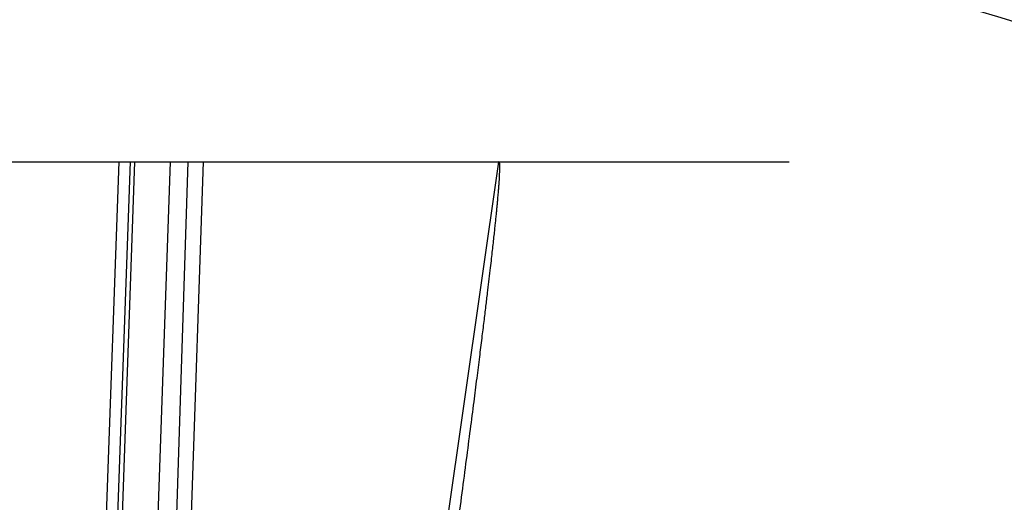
# Model space of a CAD drawing. Header units: millimetres. Extents: x 0 to 297, y 0 to 210.
# Tile 231 of 256: x 58.317 to 58.738, y 158.98 to 159.187. Entities that reach past the tile are written whole.
import ezdxf

# ---------------------------------------------------------------- set-up
doc = ezdxf.new("R2010")
doc.units = ezdxf.units.MM
doc.header["$LTSCALE"] = 16.335
doc.layers.get('0').update_dxf_attribs({"linetype": 'CONTINUOUS'})
doc.layers.add('AXES_REF', color=7, linetype='CONTINUOUS')
doc.layers.add('INTFCLR_144815', color=7, linetype='CONTINUOUS')

msp = doc.modelspace()

# ---------------------------------------------------------------- linework, layer by layer
at = {"color": 7, "linetype": 'Continuous'}
for radius in [4.84791, 4.8475, 4.81646]:
    msp.add_circle((57.44573, 154.95648), radius, dxfattribs=at)
msp.add_arc((57.44573, 154.95648), 4.8, 278.27713, 261.72287, dxfattribs=at)
at = {"layer": 'AXES_REF', "color": 9, "linetype": 'Continuous'}
msp.add_circle((57.44573, 154.95648), 4.42226, dxfattribs=at)
at = {"layer": 'INTFCLR_144815', "color": 6, "linetype": 'Continuous'}
msp.add_line((57.76603, 159.12571), (58.64571, 159.12571), dxfattribs=at)
at = {"layer": 'INTFCLR_144815', "color": 9, "linetype": 'Continuous'}
for p, q in [((58.34526, 158.73627), (58.35907, 159.12571)), ((58.36386, 159.12571), (58.34973, 158.73563)), ((58.35327, 158.76502), (58.36587, 159.12571)), ((58.38087, 159.12571), (58.3684, 158.76853)), ((58.3771, 158.76648), (58.38867, 159.12571)), ((58.38335, 158.77143), (58.39512, 159.12571)), ((58.43078, 158.49175), (58.52145, 159.12571))]:
    msp.add_line(p, q, dxfattribs=at)
at = {"layer": 'INTFCLR_144815', "color": 7, "linetype": 'Continuous'}
msp.add_open_spline([(58.47943, 158.7893), (58.48038, 158.79618), (58.48224, 158.80973), (58.48499, 158.8297), (58.48762, 158.84891), (58.49016, 158.86755), (58.49265, 158.88581), (58.49508, 158.90376), (58.49743, 158.92114), (58.49966, 158.93774), (58.50178, 158.95365), (58.50383, 158.96902), (58.50578, 158.98386), (58.50762, 158.99788), (58.50931, 159.01085), (58.5108, 159.02246), (58.51213, 159.03283), (58.51327, 159.04192), (58.51429, 159.05003), (58.51518, 159.05723), (58.51596, 159.06366), (58.51664, 159.06933), (58.51725, 159.07444), (58.51779, 159.07905), (58.51827, 159.08324), (58.51869, 159.0869), (58.51906, 159.09024), (58.5194, 159.09333), (58.51971, 159.09615), (58.51997, 159.09865), (58.52021, 159.10095), (58.52043, 159.10308), (58.52062, 159.105), (58.52078, 159.10675), (58.52094, 159.10836), (58.52107, 159.10984), (58.52119, 159.11121), (58.5213, 159.11247), (58.52142, 159.11393), (58.52154, 159.11553), (58.52166, 159.11722), (58.52175, 159.11866), (58.52182, 159.12), (58.52186, 159.12129), (58.52192, 159.12266), (58.52181, 159.12393), (58.5221, 159.12576), (58.52145, 159.12571)], degree=3, knots=[0, 0, 0, 0, 0.061389, 0.121012, 0.178251, 0.232917, 0.287431, 0.341186, 0.39315, 0.4425, 0.489357, 0.535127, 0.579604, 0.621731, 0.660211, 0.69529, 0.725257, 0.752668, 0.776338, 0.797492, 0.816847, 0.833668, 0.848003, 0.862367, 0.874698, 0.88533, 0.894889, 0.904459, 0.912767, 0.919997, 0.926711, 0.933219, 0.938892, 0.943854, 0.94877, 0.953164, 0.957, 0.960923, 0.964348, 0.969944, 0.975091, 0.979386, 0.98268, 0.986914, 0.990996, 0.994286, 1, 1, 1, 1], dxfattribs=at)

doc.saveas('drawing.dxf')
